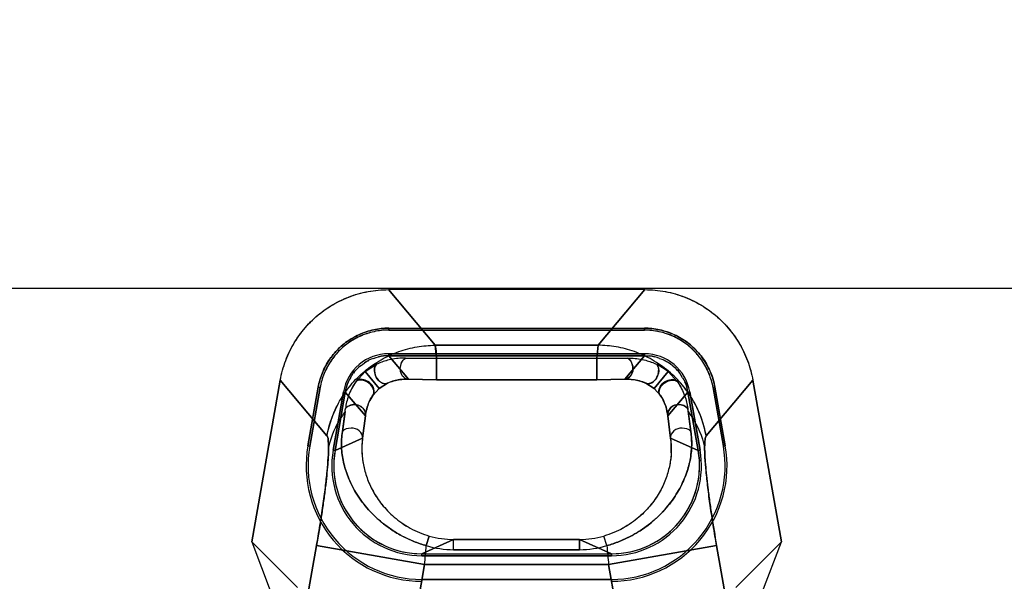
# Model space of a CAD drawing. Header units: millimetres. Extents: x 0 to 297, y 0 to 210.
# Tile 187 of 256: x 56.573 to 56.796, y 159.059 to 159.187. Entities that reach past the tile are written whole.
import ezdxf

# ---------------------------------------------------------------- set-up
doc = ezdxf.new("R2010")
doc.units = ezdxf.units.MM
doc.header["$LTSCALE"] = 16.335
doc.layers.get('0').update_dxf_attribs({"linetype": 'CONTINUOUS'})
for name, color, linetype in [('AXES_REF', 7, 'CONTINUOUS'), ('INTFCLR_1', 7, 'CONTINUOUS'), ('INTFCLR_144815', 7, 'CONTINUOUS'), ('INTFCLR_72935', 7, 'CONTINUOUS')]:
    doc.layers.add(name, color=color, linetype=linetype)

msp = doc.modelspace()

# ---------------------------------------------------------------- linework, layer by layer
at = {"color": 7, "linetype": 'Continuous'}
for radius in [4.8479140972, 4.8475, 4.8164570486]:
    msp.add_circle((57.445730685, 154.9564782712), radius, dxfattribs=at)
msp.add_arc((57.445730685, 154.9564782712), 4.8, 278.2771290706, 261.7228709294, dxfattribs=at)
at = {"layer": 'AXES_REF', "color": 9, "linetype": 'Continuous'}
msp.add_circle((57.445730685, 154.9564782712), 4.4222561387, dxfattribs=at)
at = {"layer": 'INTFCLR_1', "color": 9, "linetype": 'Continuous'}
for p, q in [((56.6564885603, 159.125387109), (56.6670861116, 159.1127574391)), ((56.7040956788, 159.1127574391), (56.7146932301, 159.125387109)), ((56.7040956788, 159.1127574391), (56.6670861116, 159.1127574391)), ((56.7037731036, 159.109757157), (56.7040956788, 159.1127574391)), ((56.6565633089, 159.1103868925), (56.6565632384, 159.1108242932)), ((56.65656327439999, 159.110387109), (56.6610607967, 159.1050271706)), ((56.6603606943, 159.1098175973), (56.667408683, 159.1097571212)), ((56.6674086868, 159.1049166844), (56.66740883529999, 159.109757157)), ((56.7037731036, 159.109757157), (56.6674086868, 159.109757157)), ((56.7037731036, 159.109757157), (56.7108210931, 159.1098176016)), ((56.7037731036, 159.109757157), (56.7037731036, 159.1049166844)), ((56.7101209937, 159.1050271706), (56.714618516, 159.110387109)), ((56.714618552, 159.1108242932), (56.7146184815, 159.1103868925)), ((56.65119446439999, 159.1067596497), (56.6537900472, 159.108427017)), ((56.7199873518, 159.1067596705), (56.7173879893, 159.1084288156)), ((56.64915534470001, 159.1045456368), (56.65119446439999, 159.1067596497)), ((56.65119446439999, 159.1067596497), (56.6543967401, 159.1029513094)), ((56.7199873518, 159.1067596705), (56.7167850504, 159.1029513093)), ((56.7220255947, 159.1045469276), (56.7199873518, 159.1067596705)), ((56.6425596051, 159.0921772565), (56.6319620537, 159.1048069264)), ((56.6529416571, 159.1013368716), (56.6543967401, 159.1029513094)), ((56.6543967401, 159.1029513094), (56.6562773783, 159.1041345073)), ((56.6610607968, 159.1050271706), (56.6674086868, 159.1049182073)), ((56.6674086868, 159.1049182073), (56.7037731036, 159.1049182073)), ((56.7037731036, 159.1049182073), (56.71012099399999, 159.1050271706)), ((56.7149016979, 159.1041357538), (56.7167850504, 159.1029513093)), ((56.7167850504, 159.1029513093), (56.71823944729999, 159.1013378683)), ((56.7392197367, 159.1048069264), (56.7286221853, 159.0921772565)), ((56.6462906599, 159.1022045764), (56.6467214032, 159.1021285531)), ((56.6512832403, 159.0966917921), (56.6467211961, 159.1021286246)), ((56.72446059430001, 159.1021286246), (56.71989855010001, 159.0966917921)), ((56.7244603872, 159.1021285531), (56.7248911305, 159.1022045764)), ((56.6460464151, 159.0931913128), (56.6467545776, 159.0983966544)), ((56.6506353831, 159.0916823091), (56.6512832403, 159.0966917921)), ((56.71989855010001, 159.0966917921), (56.7205464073, 159.0916823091)), ((56.7245148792, 159.0977001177), (56.72513537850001, 159.0931913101)), ((56.6382264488, 159.0899337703), (56.6386573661, 159.0898578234)), ((56.6443796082, 159.08884882), (56.6506353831, 159.0916823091)), ((56.7205464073, 159.0916823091), (56.7268021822, 159.08884882)), ((56.7325244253, 159.0898578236), (56.7329553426, 159.0899337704)), ((56.6443802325, 159.0888487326), (56.6439494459, 159.0889246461)), ((56.7272323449, 159.0889246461), (56.7268015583, 159.0888487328)), ((56.66509247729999, 159.0672418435), (56.6657806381, 159.069429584)), ((56.70608931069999, 159.0672418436), (56.7054011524, 159.069429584)), ((56.6401955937, 159.067272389), (56.6244182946, 158.9777948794)), ((56.6647221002, 159.0629477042), (56.6401955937, 159.067272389)), ((56.66407721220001, 159.065387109), (56.6712970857, 159.0686572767)), ((56.6712970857, 159.0663266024), (56.6712970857, 159.0686576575)), ((56.6998847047, 159.0686572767), (56.6712970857, 159.0686572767)), ((56.6998847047, 159.0663266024), (56.6998847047, 159.0686576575)), ((56.6998847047, 159.0686572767), (56.7071045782, 159.065387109)), ((56.7309861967, 159.067272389), (56.70645969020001, 159.0629477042)), ((56.7467634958, 158.9777948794), (56.7309861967, 159.067272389)), ((56.6640773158, 159.0649511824), (56.6640771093, 159.0653886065)), ((56.6712970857, 159.0663266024), (56.6998847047, 159.0663266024)), ((56.707104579, 159.0653886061), (56.707104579, 159.0649511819)), ((56.6497312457, 158.9779303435), (56.6647221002, 159.0629477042)), ((56.70645969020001, 159.0629477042), (56.6647221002, 159.0629477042)), ((56.70645969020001, 159.0629477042), (56.72145054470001, 158.9779303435)), ((56.66407713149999, 159.0595774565), (56.6640772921, 159.0591398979)), ((56.7071044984, 159.0591398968), (56.7071046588, 159.0595774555))]:
    msp.add_line(p, q, dxfattribs=at)
at = {"layer": 'INTFCLR_1', "color": 6, "linetype": 'Continuous'}
for p, q in [((56.7146932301, 159.125387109), (56.6564885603, 159.125387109)), ((56.6565632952, 159.1166288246), (56.6565632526, 159.1161908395)), ((56.65656327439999, 159.116637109), (56.714618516, 159.116637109)), ((56.7146185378, 159.1161908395), (56.71461849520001, 159.1166288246)), ((56.714618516, 159.1161996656), (56.65656327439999, 159.1161996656)), ((56.65656327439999, 159.1108245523), (56.714618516, 159.1108245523)), ((56.714618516, 159.110387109), (56.65656327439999, 159.110387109)), ((56.6254854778, 159.0680764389), (56.6319620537, 159.1048069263)), ((56.6405661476, 159.1032139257), (56.63822455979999, 159.0899341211)), ((56.6409969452, 159.1031379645), (56.6386553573, 159.0898581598)), ((56.64100564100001, 159.1031364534), (56.6405743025, 159.1032124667)), ((56.7306074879, 159.1032124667), (56.73017614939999, 159.1031364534)), ((56.73252643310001, 159.0898581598), (56.73018484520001, 159.1031379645)), ((56.73295723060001, 159.0899341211), (56.7306156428, 159.1032139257)), ((56.7392197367, 159.1048069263), (56.7456963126, 159.0680764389)), ((56.6439488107, 159.0889247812), (56.64629039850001, 159.1022045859)), ((56.6467211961, 159.1021286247), (56.6443796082, 159.08884882)), ((56.7268021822, 159.08884882), (56.72446059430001, 159.1021286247)), ((56.72489139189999, 159.1022045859), (56.72723297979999, 159.0889247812)), ((56.6443796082, 159.08884882), (56.644109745, 159.0865393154)), ((56.6254854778, 159.0680764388), (56.62990566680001, 159.0564547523)), ((56.6358360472, 159.0577258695), (56.6254854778, 159.0680764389)), ((56.7456963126, 159.0680764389), (56.7353457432, 159.0577258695)), ((56.7412761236, 159.0564547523), (56.7456963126, 159.0680764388)), ((56.66407721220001, 159.065387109), (56.7071045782, 159.065387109)), ((56.7071045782, 159.0649496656), (56.66407721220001, 159.0649496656)), ((56.66407721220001, 159.0595745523), (56.7071045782, 159.0595745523))]:
    msp.add_line(p, q, dxfattribs=at)
for centre, radius, start, end in [((56.6565617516, 159.1003950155), 0.0104292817, 89.9916341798, 170.0083660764), ((56.7146200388, 159.1003950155), 0.0104292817, 9.991633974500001, 90.0083661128), ((56.66406767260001, 159.0853793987), 0.026239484, 170.0045491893, 270.020828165), ((56.6640676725, 159.0853793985), 0.0258019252, 170.0046259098, 270.0211814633), ((56.7071141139, 159.085379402), 0.0262394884, 269.9791803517, 9.9954422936), ((56.707114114, 159.0853794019), 0.0258019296, 269.9788274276, 9.995365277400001), ((56.66406767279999, 159.0853793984), 0.0204282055, 170.0058428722, 270.0267535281), ((56.7071141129, 159.0853794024), 0.0204282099, 269.9732598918, 9.9941438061), ((56.7071231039, 159.085375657), 0.0199827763, 269.9972385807, 10.001575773), ((56.66409518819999, 159.0853808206), 0.0200193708, 180.0117587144, 194.9921375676), ((56.6640588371, 159.0853757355), 0.0199829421, 195.0050156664, 270.0018744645)]:
    msp.add_arc(centre, radius, start, end, dxfattribs=at)
at = {"layer": 'INTFCLR_1', "color": 9, "linetype": 'Continuous'}
for centre, radius, start, end in [((56.8948402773, 159.119572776), 0.1717240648, 187.0833764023, 187.317696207), ((56.6687088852, 159.0892600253), 0.0182351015, 172.3664659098, 183.062197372), ((56.67129672, 159.0887422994), 0.0200850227, 254.0596422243, 270.0010433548), ((56.6998850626, 159.0887423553), 0.0200850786, 269.9989789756, 285.9403354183), ((55.53902891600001, 159.1622037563), 1.1300605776, 354.9610750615, 355.1796028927), ((56.6713038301, 159.0878611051), 0.0215345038, 253.2355811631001, 269.9820556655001), ((56.6998777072, 159.0878628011), 0.0215361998, 270.0186165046, 286.7637561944), ((57.8317066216, 159.1621659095), 1.1296127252, 184.8203862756, 185.0390007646)]:
    msp.add_arc(centre, radius, start, end, dxfattribs=at)
at = {"layer": 'INTFCLR_1', "color": 6, "linetype": 'Continuous'}
for points, knots in [([(56.6319620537, 159.1048069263), (56.6320965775, 159.1055698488), (56.632436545, 159.1070841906), (56.6331553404, 159.1092970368), (56.6340762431, 159.111432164), (56.6351899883, 159.1134702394), (56.6364875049, 159.1153935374), (56.63795704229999, 159.1171864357), (56.6395864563, 159.1188342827), (56.6413617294, 159.1203230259), (56.6432677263, 159.1216401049), (56.6452884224, 159.1227744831), (56.6474073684, 159.123716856), (56.6496066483, 159.1244582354), (56.65186671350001, 159.1249929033), (56.6541672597, 159.1253154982), (56.6557150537, 159.125387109), (56.6564885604, 159.125387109)], [0, 0, 0, 0, 0.0668459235, 0.1336927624, 0.2004837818, 0.2671935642, 0.3338090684, 0.4003837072, 0.4669352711, 0.5334824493, 0.6000118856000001, 0.6665555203, 0.7331501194, 0.7998260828, 0.8665291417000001, 0.9332563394, 1, 1, 1, 1]), ([(56.7146932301, 159.125387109), (56.7154679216, 159.125387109), (56.7170182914, 159.1253152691), (56.7193223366, 159.1249916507), (56.7215849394, 159.1244554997), (56.7237854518, 159.1237125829), (56.725904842, 159.1227687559), (56.7279256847, 159.1216328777), (56.7298314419, 159.1203143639), (56.7316058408, 159.1188245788), (56.73323388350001, 159.1171762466), (56.7347019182, 159.1153832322), (56.7359979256, 159.1134601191), (56.7371099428, 159.1114229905), (56.73802894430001, 159.1092901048), (56.738746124, 159.1070805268), (56.7390854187, 159.105568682), (56.7392197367, 159.1048069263)], [0, 0, 0, 0, 0.0668458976, 0.1336927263, 0.2004837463, 0.2671935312, 0.3338090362, 0.400383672, 0.4669352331, 0.5334824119, 0.6000118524, 0.6665554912, 0.73315009, 0.7998260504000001, 0.8665291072, 0.9332563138, 1, 1, 1, 1]), ([(56.65656327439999, 159.1166371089), (56.6560007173, 159.1166371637), (56.65486078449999, 159.1165739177), (56.6531507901, 159.1162935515), (56.6514488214, 159.1158266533), (56.6497916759, 159.1151768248), (56.64822585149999, 159.1143620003), (56.6467806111, 159.1133994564), (56.64546649, 159.1122982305), (56.64427494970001, 159.1110521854), (56.64320493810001, 159.109664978), (56.6422742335, 159.1081504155), (56.6415095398, 159.1065467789), (56.6409281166, 159.104896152), (56.6406645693, 159.1037724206), (56.6405661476, 159.1032139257)], [0, 0, 0, 0, 0.07448509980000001, 0.1508136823, 0.2290298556, 0.307717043, 0.3860546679, 0.4622959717, 0.5371773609, 0.612604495, 0.6901286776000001, 0.7687085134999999, 0.8475354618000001, 0.9249132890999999, 1, 1, 1, 1]), ([(56.7306156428, 159.1032139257), (56.7305179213, 159.1037684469), (56.7302573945, 159.1048813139), (56.7296835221, 159.1065178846), (56.72892729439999, 159.1081135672), (56.7279995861, 159.1096325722), (56.72692476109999, 159.1110322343), (56.7257268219, 159.1122878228), (56.72441407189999, 159.1133893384), (56.7229813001, 159.1143462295), (56.7214301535, 159.1151580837), (56.71977804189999, 159.1158118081), (56.7180662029, 159.1162864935), (56.7163389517, 159.116572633), (56.7151859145, 159.1166371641), (56.714618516, 159.1166371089)], [0, 0, 0, 0, 0.0745524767, 0.1509807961, 0.2292183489, 0.3079139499, 0.3862044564, 0.4624332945, 0.5372331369, 0.6126412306, 0.6901179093, 0.7686076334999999, 0.8474540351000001, 0.9248738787, 1, 1, 1, 1]), ([(56.65656327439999, 159.1161996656), (56.6560171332, 159.1161997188), (56.6549090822, 159.1161380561), (56.6532454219, 159.1158647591), (56.6515872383, 159.1154095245), (56.6499724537, 159.1147766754), (56.6484477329, 159.1139831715), (56.6470440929, 159.1130493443), (56.6457690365, 159.1119806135), (56.6446121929, 159.1107713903), (56.64357016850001, 159.1094207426), (56.64266221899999, 159.1079442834), (56.641915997, 159.1063807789), (56.6413491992, 159.1047735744), (56.6410925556, 159.1036805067), (56.6409969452, 159.1031379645)], [0, 0, 0, 0, 0.0743165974, 0.150660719, 0.2290133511, 0.3078648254, 0.3862250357, 0.4624617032, 0.5368207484, 0.6121572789, 0.6897410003, 0.7685183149, 0.8475763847, 0.9250355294, 1, 1, 1, 1]), ([(56.73018484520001, 159.1031379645), (56.73009006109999, 159.1036758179), (56.7298369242, 159.1047563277), (56.7292788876, 159.1063472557), (56.7285426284, 159.1079011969), (56.7276389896, 159.1093815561), (56.7265927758, 159.1107453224), (56.725429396, 159.1119654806), (56.7241554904, 159.1130355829), (56.7227637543, 159.113964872), (56.7212526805, 159.1147565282), (56.7196409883, 159.1153942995), (56.7179716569, 159.115857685), (56.7162904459, 159.1161367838), (56.7151694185, 159.1161997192), (56.714618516, 159.1161996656)], [0, 0, 0, 0, 0.0743166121, 0.1506607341, 0.2290133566, 0.3078648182, 0.3862250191, 0.4624616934, 0.5368207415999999, 0.6121572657, 0.6897409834, 0.76851829, 0.8475763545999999, 0.9250355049, 1, 1, 1, 1])]:
    msp.add_open_spline(points, degree=3, knots=knots, dxfattribs=at)
at = {"layer": 'INTFCLR_1', "color": 9, "linetype": 'Continuous'}
for points, knots in [([(56.6425596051, 159.0921772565), (56.6430611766, 159.0949194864), (56.644557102, 159.0990263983), (56.6478531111, 159.1037868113), (56.651033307, 159.1069840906), (56.6547320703, 159.1095601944), (56.6587631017, 159.1114108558), (56.66291852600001, 159.1125001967), (56.66571983, 159.1127487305), (56.6670861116, 159.1127574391)], [0, 0, 0, 0, 0.2414202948, 0.3694300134, 0.4995741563, 0.6297182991, 0.7577280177, 0.8816758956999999, 1, 1, 1, 1]), ([(56.6670861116, 159.1127574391), (56.66730244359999, 159.1122418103), (56.667329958, 159.1112007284), (56.6673951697, 159.1102049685), (56.6674086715, 159.1097570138)], [0, 0, 0, 0, 0.5551027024, 1, 1, 1, 1]), ([(56.7286221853, 159.0921772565), (56.72837635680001, 159.093521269), (56.7276454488, 159.0962363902), (56.72625201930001, 159.0992667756), (56.724735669, 159.1017527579), (56.7229609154, 159.1041575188), (56.720148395, 159.1069838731), (56.7164497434, 159.1095602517), (56.7124186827, 159.111410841), (56.708263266, 159.1125002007), (56.7054619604, 159.1127487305), (56.7040956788, 159.1127574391)], [0, 0, 0, 0, 0.1182099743, 0.2420382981, 0.2870462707, 0.3700382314, 0.5000568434, 0.6300754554, 0.757961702, 0.8817900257, 1, 1, 1, 1]), ([(56.6603606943, 159.1098175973), (56.6595363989, 159.1098354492), (56.6581510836, 159.1097505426), (56.65593651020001, 159.1093011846), (56.6545815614, 159.1088046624), (56.6537900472, 159.108427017)], [0, 0, 0, 0, 0.3653598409, 0.6113751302, 1, 1, 1, 1]), ([(56.6610607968, 159.1050271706), (56.66089315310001, 159.1050218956), (56.6602425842, 159.1051206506), (56.65939517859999, 159.1060336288), (56.6590110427, 159.107823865), (56.6596035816, 159.1093790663), (56.6603606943, 159.1098175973)], [0, 0, 0, 0, 0.08422678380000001, 0.3212330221, 0.5606314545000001, 1, 1, 1, 1]), ([(56.71012099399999, 159.1050271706), (56.7102886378, 159.1050218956), (56.7109392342, 159.1051206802), (56.7117950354, 159.1060427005), (56.7121689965, 159.1078393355), (56.7115690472, 159.1093843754), (56.7108210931, 159.1098176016)], [0, 0, 0, 0, 0.0841888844, 0.3210883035, 0.566142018, 1, 1, 1, 1]), ([(56.7108210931, 159.1098176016), (56.7110957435, 159.1098235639), (56.711918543, 159.1098188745), (56.7132915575, 159.1096965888), (56.7152367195, 159.1093039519), (56.71659313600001, 159.1088078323), (56.7173879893, 159.1084288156)], [0, 0, 0, 0, 0.1217770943, 0.364573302, 0.6096459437, 1, 1, 1, 1]), ([(56.6562773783, 159.1041345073), (56.6557560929, 159.1038289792), (56.65434264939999, 159.1044008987), (56.6533449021, 159.1060276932), (56.6531715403, 159.1078480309), (56.6537900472, 159.108427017)], [0, 0, 0, 0, 0.3015710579, 0.5771498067, 1, 1, 1, 1]), ([(56.7173879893, 159.1084288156), (56.71788439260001, 159.1079643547), (56.7179184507, 159.1064337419), (56.7171622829, 159.1047083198), (56.7155542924, 159.1037535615), (56.7149016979, 159.1041357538)], [0, 0, 0, 0, 0.3402751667, 0.6214505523, 1, 1, 1, 1]), ([(56.6562773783, 159.1041345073), (56.6563785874, 159.1041808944), (56.6569598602, 159.1044349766), (56.6585201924, 159.1049381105), (56.6600626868, 159.1050753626), (56.6610607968, 159.1050271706)], [0, 0, 0, 0, 0.0681556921, 0.388267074, 1, 1, 1, 1]), ([(56.71012099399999, 159.1050271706), (56.7103207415, 159.1050368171), (56.7111178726, 159.1050532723), (56.7127514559, 159.1049070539), (56.7141411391, 159.1044840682), (56.7149016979, 159.1041357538)], [0, 0, 0, 0, 0.1224299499, 0.4878716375, 1, 1, 1, 1]), ([(56.71823944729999, 159.1013378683), (56.71813729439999, 159.1014585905), (56.7178192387, 159.1020543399), (56.718207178, 159.1033697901), (56.7195446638, 159.1046725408), (56.7213473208, 159.1050736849), (56.7220255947, 159.1045469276)], [0, 0, 0, 0, 0.07667451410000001, 0.3152322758, 0.5836180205, 1, 1, 1, 1]), ([(56.7220255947, 159.1045469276), (56.72240993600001, 159.1040134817), (56.7230480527, 159.1029593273), (56.7239351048, 159.1009195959), (56.724301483, 159.0993830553), (56.7244268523, 159.0983968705)], [0, 0, 0, 0, 0.2961052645, 0.552284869, 1, 1, 1, 1]), ([(56.71823944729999, 159.1013378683), (56.7185736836, 159.1008518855), (56.719378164, 159.0993929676), (56.7197915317, 159.0977531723), (56.71989855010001, 159.0966917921)], [0, 0, 0, 0, 0.3560482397, 1, 1, 1, 1]), ([(56.6512832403, 159.0966917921), (56.6513207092, 159.0968816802), (56.65135232, 159.0975967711), (56.6506883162, 159.0987214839), (56.64894228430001, 159.0995520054), (56.6473061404, 159.099088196), (56.6467545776, 159.0983966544)], [0, 0, 0, 0, 0.0934909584, 0.3393508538, 0.5727263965, 1, 1, 1, 1]), ([(56.71989855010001, 159.0966917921), (56.7197664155, 159.0973614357), (56.7203952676, 159.0988369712), (56.7224805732, 159.0995519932), (56.7239666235, 159.0989738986), (56.7244268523, 159.0983968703)], [0, 0, 0, 0, 0.331276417, 0.6417716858, 1, 1, 1, 1]), ([(56.7245149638, 159.0976999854), (56.7248006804, 159.0973191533), (56.7265148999, 159.0948768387), (56.7277294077, 159.0920489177), (56.7282710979, 159.0895987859)], [0, 0, 0, 0, 0.1594749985, 1, 1, 1, 1]), ([(56.6401955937, 159.067272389), (56.6403217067, 159.067987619), (56.64058661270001, 159.0695230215), (56.6410823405, 159.0725412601), (56.6416401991, 159.0762243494), (56.6421835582, 159.0803171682), (56.64258893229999, 159.0839664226), (56.64283564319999, 159.0870327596), (56.64294358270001, 159.0894527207), (56.6428645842, 159.0910596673), (56.6427455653, 159.091955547), (56.6425596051, 159.0921772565)], [0, 0, 0, 0, 0.0866994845, 0.1859976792, 0.3651386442, 0.531336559, 0.6789616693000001, 0.8030517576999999, 0.8995236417, 0.9654554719, 1, 1, 1, 1]), ([(56.66509247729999, 159.0672418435), (56.66414087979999, 159.0675078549), (56.6627388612, 159.0679828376), (56.6609420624, 159.0687557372), (56.659244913, 159.0695971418), (56.6565458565, 159.0711973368), (56.6538452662, 159.073380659), (56.65161001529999, 159.0757769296), (56.65022239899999, 159.0775504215), (56.64905957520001, 159.079325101), (56.6481059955, 159.0810832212), (56.6473324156, 159.0828175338), (56.6467319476, 159.0845287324), (56.64628733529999, 159.0862180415), (56.64599025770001, 159.0879009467), (56.64578365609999, 159.090223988), (56.645869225, 159.0920027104), (56.6460464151, 159.0931913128)], [0, 0, 0, 0, 0.0847084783, 0.1265863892, 0.1676326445, 0.2470261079, 0.395226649, 0.463219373, 0.5276890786, 0.5880282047, 0.6449048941, 0.69897543, 0.7506618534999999, 0.8002022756, 0.8485777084, 0.8969744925, 1, 1, 1, 1]), ([(56.6506353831, 159.0916823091), (56.6507597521, 159.0922701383), (56.6499395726, 159.0935963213), (56.6480107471, 159.0941058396), (56.6465149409, 159.0937187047), (56.6460464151, 159.0931913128)], [0, 0, 0, 0, 0.3077783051, 0.6386370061, 1, 1, 1, 1]), ([(56.72513537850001, 159.0931913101), (56.7253100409, 159.092001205), (56.7253989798, 159.0902181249), (56.7251894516, 159.0878864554), (56.7248893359, 159.0861965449), (56.7244438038, 159.0845086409), (56.72384344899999, 159.082806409), (56.7230744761, 159.0810767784), (56.7221173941, 159.0793164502), (56.7209536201, 159.0775403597), (56.7195658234, 159.0757683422), (56.7179349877, 159.0740224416), (56.7160472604, 159.0723380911), (56.7142761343, 159.0710357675), (56.712732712, 159.0700672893), (56.7110792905, 159.0691424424), (56.708880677, 159.068130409), (56.7070367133, 159.0675049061), (56.70608931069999, 159.0672418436)], [0, 0, 0, 0, 0.1031028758, 0.1518038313, 0.2005028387, 0.2500297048, 0.3012786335, 0.3550524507, 0.4121094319, 0.4728390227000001, 0.5368497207, 0.6048025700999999, 0.6773508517, 0.7533990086, 0.7929180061, 0.8334781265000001, 0.915720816, 1, 1, 1, 1]), ([(56.72513537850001, 159.0931913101), (56.7246668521, 159.0937187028), (56.723171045, 159.0941058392), (56.7212422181, 159.0935963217), (56.7204220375, 159.0922701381), (56.7205464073, 159.0916823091)], [0, 0, 0, 0, 0.3613633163, 0.6922218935, 1, 1, 1, 1]), ([(56.7286221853, 159.0921772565), (56.7284300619, 159.0919481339), (56.7283151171, 159.0910141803), (56.72827107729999, 159.0901731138), (56.7282710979, 159.0895987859)], [0, 0, 0, 0, 0.3423780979, 1, 1, 1, 1]), ([(56.7205464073, 159.0916823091), (56.7206854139, 159.090650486), (56.7207573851, 159.0891039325), (56.7205976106, 159.0870741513), (56.7203648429, 159.0855945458), (56.7200162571, 159.0841183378), (56.7195453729, 159.0826341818), (56.7189397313, 159.0811334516), (56.7181826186, 159.0796146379), (56.7172601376, 159.0780906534), (56.7161578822, 159.0765785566), (56.7148607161, 159.0750973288), (56.7133573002, 159.0736756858), (56.7116404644, 159.072347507), (56.7097271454, 159.0711619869), (56.7076360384, 159.0701603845), (56.7061591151, 159.0696460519), (56.7054011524, 159.069429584)], [0, 0, 0, 0, 0.1067864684, 0.1577617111, 0.2086986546, 0.2602454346, 0.3131928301, 0.3682485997, 0.4260667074, 0.4870679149, 0.5507495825, 0.6177461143, 0.6887331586, 0.7626405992, 0.8400019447, 0.9191502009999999, 1, 1, 1, 1]), ([(56.7282710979, 159.0895987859), (56.72827111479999, 159.0890119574), (56.72831291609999, 159.0877067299), (56.7284574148, 159.0855688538), (56.72869000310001, 159.0830832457), (56.7290066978, 159.0802970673), (56.729402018, 159.0772631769), (56.7300353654, 159.072888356), (56.73058659, 159.0695388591), (56.7309861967, 159.067272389)], [0, 0, 0, 0, 0.07820851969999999, 0.1739616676, 0.2855437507, 0.4108882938, 0.5476576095, 0.6932812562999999, 1, 1, 1, 1]), ([(56.650499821, 159.0882859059), (56.65054717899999, 159.0873935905), (56.65072174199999, 159.0860026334), (56.6511605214, 159.0841359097), (56.6516329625, 159.0826433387), (56.652239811, 159.0811370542), (56.6529961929, 159.0796208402), (56.6539161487, 159.0780988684), (56.6550181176, 159.076585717), (56.65631463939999, 159.0751043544), (56.6578157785, 159.0736829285), (56.65952575, 159.0723587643), (56.66210981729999, 159.0707532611), (56.664273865, 159.0698600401), (56.665780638, 159.0694295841)], [0, 0, 0, 0, 0.103741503, 0.1620679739, 0.2224829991, 0.2853114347, 0.3504143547, 0.4189890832, 0.4915435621, 0.5674558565, 0.6472202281, 0.7311954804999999, 0.8180687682, 1, 1, 1, 1])]:
    msp.add_open_spline(points, degree=3, knots=knots, dxfattribs=at)
at = {"layer": 'INTFCLR_1', "color": 6, "linetype": 'Continuous'}
for points in [[(56.6531446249, 159.1097845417), (56.6524178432, 159.1095201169), (56.651663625, 159.1092405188), (56.6510711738, 159.1087433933)], [(56.65656327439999, 159.110387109), (56.655789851, 159.1103870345), (56.6549854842, 159.1103823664), (56.6542586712, 159.1101179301)], [(56.7180371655, 159.1097845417), (56.71731017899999, 159.1100490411), (56.7165524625, 159.1103194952), (56.71577885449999, 159.1103195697)], [(56.6501389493, 159.1080494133), (56.6495464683, 159.1075522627), (56.6489333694, 159.1070314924), (56.648546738, 159.1063616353)], [(56.72104284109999, 159.1080494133), (56.7204503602, 159.1085465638), (56.7198310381, 159.1090599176), (56.71910421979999, 159.1093243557)], [(56.6479082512, 159.1053907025), (56.6475215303, 159.1047206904), (56.6471236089, 159.1040214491), (56.6469891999, 159.1032596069)], [(56.7232735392, 159.1053907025), (56.7228869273, 159.1060605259), (56.7224806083, 159.1067547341), (56.7218881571, 159.1072518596)], [(56.72446059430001, 159.1021286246), (56.7243262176, 159.1028902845), (56.7241819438, 159.10368162), (56.7237953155, 159.1043514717)]]:
    msp.add_open_spline(points, degree=3, dxfattribs=at)
at = {"layer": 'INTFCLR_1', "color": 7, "linetype": 'Continuous'}
for points, knots in [([(56.6530499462, 159.1014980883), (56.65345681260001, 159.1019567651), (56.6531881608, 159.103470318), (56.6517687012, 159.1047836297), (56.6499917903, 159.1052765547), (56.6493103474, 159.104765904)], [0, 0, 0, 0, 0.3034730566, 0.5785197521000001, 1, 1, 1, 1]), ([(56.6493103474, 159.104765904), (56.649213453, 159.1046372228), (56.6487865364, 159.1040221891), (56.6481016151, 159.1028939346), (56.6472475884, 159.1009165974), (56.6468790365, 159.0993827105), (56.6467545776, 159.0983966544)], [0, 0, 0, 0, 0.0697322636, 0.3240258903, 0.5697502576, 1, 1, 1, 1]), ([(56.6529416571, 159.1013368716), (56.65304381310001, 159.1014576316), (56.65336185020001, 159.1020534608), (56.6529739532, 159.1033689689), (56.65163627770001, 159.1046716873), (56.6498335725, 159.105072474), (56.64915534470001, 159.1045456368)], [0, 0, 0, 0, 0.0766869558, 0.3152553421, 0.5836258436, 1, 1, 1, 1]), ([(56.6512832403, 159.0966917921), (56.6513591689, 159.0974448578), (56.6517107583, 159.0991424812), (56.65248743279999, 159.1007150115), (56.6530499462, 159.1014980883)], [0, 0, 0, 0, 0.4397783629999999, 1, 1, 1, 1])]:
    msp.add_open_spline(points, degree=3, knots=knots, dxfattribs=at)
at = {"layer": 'INTFCLR_144815', "color": 6, "linetype": 'Continuous'}
msp.add_line((56.2457512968, 159.1257148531), (57.1254304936, 159.1257148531), dxfattribs=at)
at = {"layer": 'INTFCLR_72935', "color": 9, "linetype": 'Continuous'}
for p, q in [((56.6670861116, 159.1127574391), (56.6564885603, 159.125387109)), ((56.7146932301, 159.125387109), (56.7040956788, 159.1127574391)), ((56.6670861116, 159.1127574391), (56.7040956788, 159.1127574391)), ((56.6674086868, 159.109757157), (56.6670861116, 159.1127574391)), ((56.7040956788, 159.1127574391), (56.703773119, 159.1097570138)), ((56.65656327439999, 159.1103868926), (56.65656327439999, 159.1108242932)), ((56.6610607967, 159.1050271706), (56.65656327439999, 159.110387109)), ((56.6674086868, 159.109757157), (56.6603606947, 159.1098176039)), ((56.6674086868, 159.109757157), (56.6674086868, 159.1049166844)), ((56.7037731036, 159.109757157), (56.6674086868, 159.109757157)), ((56.7108210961, 159.1098175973), (56.7037731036, 159.109757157)), ((56.7037731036, 159.1049166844), (56.7037736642, 159.109757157)), ((56.714618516, 159.110387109), (56.7101209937, 159.1050271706)), ((56.714618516, 159.1108242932), (56.714618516, 159.1103868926)), ((56.6511944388, 159.1067596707), (56.6537938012, 159.1084288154)), ((56.719987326, 159.1067596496), (56.7173917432, 159.108427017)), ((56.64915619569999, 159.1045469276), (56.6511944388, 159.1067596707)), ((56.6543967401, 159.1029513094), (56.6511944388, 159.1067596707)), ((56.7167850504, 159.1029513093), (56.719987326, 159.1067596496)), ((56.7220264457, 159.1045456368), (56.719987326, 159.1067596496)), ((56.6319620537, 159.1048069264), (56.6425596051, 159.0921772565)), ((56.6543967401, 159.1029513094), (56.6529423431, 159.1013378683)), ((56.6562800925, 159.1041357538), (56.6543967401, 159.1029513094)), ((56.6674086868, 159.1049182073), (56.6610607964, 159.1050271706)), ((56.7037731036, 159.1049182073), (56.6674086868, 159.1049182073)), ((56.71012099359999, 159.1050271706), (56.7037731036, 159.1049182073)), ((56.7167850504, 159.1029513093), (56.7149044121, 159.1041345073)), ((56.7182401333, 159.1013368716), (56.7167850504, 159.1029513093)), ((56.7286221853, 159.0921772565), (56.7392197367, 159.1048069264)), ((56.6462906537, 159.1022045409), (56.6467214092, 159.1021285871)), ((56.6467211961, 159.1021286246), (56.6512832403, 159.0966917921)), ((56.71989855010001, 159.0966917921), (56.72446059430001, 159.1021286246)), ((56.7248911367, 159.1022045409), (56.7244603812, 159.1021285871)), ((56.6466669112, 159.0977001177), (56.6460464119, 159.0931913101)), ((56.6512832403, 159.0966917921), (56.6506353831, 159.0916823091)), ((56.7205464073, 159.0916823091), (56.71989855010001, 159.0966917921)), ((56.7251353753, 159.0931913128), (56.72442721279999, 159.0983966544)), ((56.6386573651, 159.0898578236), (56.63822644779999, 159.0899337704)), ((56.6506353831, 159.0916823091), (56.6443796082, 159.08884882)), ((56.7268021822, 159.08884882), (56.7205464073, 159.0916823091)), ((56.7329553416, 159.0899337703), (56.7325244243, 159.0898578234)), ((56.6439494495, 159.0889246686), (56.6443802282, 159.0888487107)), ((56.7268015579, 159.0888487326), (56.7272323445, 159.0889246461)), ((56.6657806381, 159.069429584), (56.6650924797, 159.0672418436)), ((56.7060893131, 159.0672418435), (56.7054011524, 159.069429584)), ((56.6244182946, 158.9777948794), (56.6401955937, 159.067272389)), ((56.6401955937, 159.067272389), (56.6647221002, 159.0629477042)), ((56.6712970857, 159.0686572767), (56.66407721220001, 159.065387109)), ((56.6712970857, 159.0663266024), (56.6712970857, 159.0686576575)), ((56.6712970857, 159.0686572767), (56.6998847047, 159.0686572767)), ((56.6998847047, 159.0686576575), (56.6998847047, 159.0663266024)), ((56.7071045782, 159.065387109), (56.6998847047, 159.0686572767)), ((56.70645969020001, 159.0629477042), (56.7309861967, 159.067272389)), ((56.7309861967, 159.067272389), (56.7467634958, 158.9777948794)), ((56.66407721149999, 159.0649511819), (56.66407721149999, 159.0653886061)), ((56.6998847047, 159.0663266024), (56.6712970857, 159.0663266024)), ((56.7071045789, 159.0649511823), (56.707104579, 159.0653886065)), ((56.6647221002, 159.0629477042), (56.6497312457, 158.9779303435)), ((56.6647221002, 159.0629477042), (56.70645969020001, 159.0629477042)), ((56.72145054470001, 158.9779303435), (56.70645969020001, 159.0629477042)), ((56.66407729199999, 159.0591398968), (56.6640771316, 159.0595774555)), ((56.7071046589, 159.0595774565), (56.7071044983, 159.0591398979))]:
    msp.add_line(p, q, dxfattribs=at)
at = {"layer": 'INTFCLR_72935', "color": 6, "linetype": 'Continuous'}
for p, q in [((56.7146932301, 159.125387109), (56.6564885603, 159.125387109)), ((56.6565632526, 159.1161908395), (56.6565632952, 159.1166288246)), ((56.65656327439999, 159.1166371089), (56.714618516, 159.1166371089)), ((56.71461849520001, 159.1166288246), (56.7146185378, 159.1161908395)), ((56.6565632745, 159.1161996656), (56.714618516, 159.1161996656)), ((56.65656327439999, 159.110387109), (56.714618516, 159.110387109)), ((56.714618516, 159.1108245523), (56.6565632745, 159.1108245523)), ((56.6319620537, 159.1048069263), (56.625485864, 159.0680786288)), ((56.6382245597, 159.0899341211), (56.6405661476, 159.1032139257)), ((56.6386553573, 159.0898581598), (56.6409969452, 159.1031379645)), ((56.6405743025, 159.1032124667), (56.64100564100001, 159.1031364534)), ((56.73017614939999, 159.1031364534), (56.7306074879, 159.1032124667)), ((56.73018484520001, 159.1031379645), (56.73252643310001, 159.0898581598)), ((56.7306156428, 159.1032139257), (56.73295723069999, 159.0899341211)), ((56.7456959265, 159.0680786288), (56.7392197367, 159.1048069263)), ((56.64629039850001, 159.1022045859), (56.6439488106, 159.0889247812)), ((56.6443796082, 159.08884882), (56.6467211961, 159.1021286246)), ((56.72446059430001, 159.1021286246), (56.7268021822, 159.08884882)), ((56.72723297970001, 159.0889247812), (56.72489139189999, 159.1022045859)), ((56.7268021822, 159.08884882), (56.7270720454, 159.0865393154)), ((56.6254858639, 159.0680786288), (56.6299069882, 159.0564544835)), ((56.625485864, 159.0680786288), (56.6358386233, 159.0577258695)), ((56.7353431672, 159.0577258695), (56.7456959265, 159.0680786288)), ((56.7412748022, 159.0564544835), (56.7456959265, 159.0680786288)), ((56.66407721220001, 159.065387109), (56.7071045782, 159.065387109)), ((56.6640772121, 159.0649496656), (56.7071045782, 159.0649496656)), ((56.7071045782, 159.0595745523), (56.6640772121, 159.0595745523))]:
    msp.add_line(p, q, dxfattribs=at)
for centre, radius, start, end in [((56.6565617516, 159.1003950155), 0.0104292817, 89.9916338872, 170.0083660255), ((56.7146200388, 159.1003950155), 0.0104292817, 9.991633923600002, 90.00836582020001), ((56.6640676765, 159.085379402), 0.0262394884, 170.0045577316, 270.0208194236), ((56.6640676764, 159.0853794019), 0.0258019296, 170.0046347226, 270.0211725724), ((56.7071141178, 159.0853793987), 0.026239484, 269.9791720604, 9.995450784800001), ((56.7071141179, 159.0853793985), 0.0258019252, 269.9788185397, 9.9953740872), ((56.6640676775, 159.0853794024), 0.0204282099, 170.0058561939, 270.0267401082), ((56.6640586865, 159.085375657), 0.0199827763, 169.9984242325, 270.0027676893), ((56.7071141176, 159.0853793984), 0.0204282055, 269.9732464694, 9.9941571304), ((56.7070866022, 159.0853808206), 0.0200193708, 345.0078624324, 359.9882412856), ((56.7071229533, 159.0853757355), 0.0199829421, 269.9981249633, 344.9949843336)]:
    msp.add_arc(centre, radius, start, end, dxfattribs=at)
at = {"layer": 'INTFCLR_72935', "color": 9, "linetype": 'Continuous'}
for centre, radius, start, end in [((56.4763413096, 159.119572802), 0.1717242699, 352.6823038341, 352.9166234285), ((56.7024729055, 159.0892600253), 0.0182351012, 356.9378025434, 7.6335341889), ((56.6712967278, 159.0887423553), 0.0200850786, 254.0596645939, 270.0010210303), ((56.6998850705, 159.0887422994), 0.0200850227, 269.9989566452, 285.9403577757), ((55.53947517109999, 159.1621659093), 1.1296127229, 354.9609992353, 355.1796137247), ((56.6713040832, 159.0878628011), 0.0215361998, 253.2362438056, 269.9813834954), ((56.6998779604, 159.0878611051), 0.0215345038, 270.0179443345, 286.7644188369), ((57.83215287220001, 159.1622037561), 1.1300605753, 184.8203971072, 185.0389249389)]:
    msp.add_arc(centre, radius, start, end, dxfattribs=at)
at = {"layer": 'INTFCLR_72935', "color": 6, "linetype": 'Continuous'}
for points, knots in [([(56.6319620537, 159.1048069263), (56.6320967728, 159.1055709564), (56.6324394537, 159.1070960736), (56.6331653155, 159.1093257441), (56.6340984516, 159.1114794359), (56.6352245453, 159.113527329), (56.63653286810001, 159.1154546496), (56.63801222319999, 159.1172477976), (56.6396502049, 159.1188930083), (56.6414314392, 159.1203759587), (56.6433397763, 159.1216847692), (56.6453592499, 159.1228096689), (56.6474725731, 159.1237417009), (56.6496590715, 159.1244728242), (56.65190278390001, 159.1249990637), (56.6541847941, 159.125316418), (56.6557213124, 159.125387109), (56.6564885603, 159.125387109)], [0, 0, 0, 0, 0.0669429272, 0.134649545, 0.2020436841, 0.2691704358, 0.3360150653, 0.4027512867, 0.4694641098, 0.536045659, 0.6024530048, 0.6688476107, 0.7352235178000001, 0.8014660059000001, 0.8674993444, 0.933796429, 1, 1, 1, 1]), ([(56.7146932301, 159.125387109), (56.7154690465, 159.125387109), (56.7170304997, 159.125314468), (56.719352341, 159.1249868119), (56.7216353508, 159.1244418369), (56.72384767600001, 159.123688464), (56.7259729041, 159.1227346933), (56.7279956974, 159.1215891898), (56.7299003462, 159.1202617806), (56.7316700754, 159.1187651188), (56.7332903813, 159.1171130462), (56.7347488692, 159.1153195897), (56.7360337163, 159.1134002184), (56.7371334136, 159.111373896), (56.7380412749, 159.1092556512), (56.7387500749, 159.1070634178), (56.7390865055, 159.105562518), (56.7392197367, 159.1048069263)], [0, 0, 0, 0, 0.0669429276, 0.1346495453, 0.2020436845, 0.2691704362, 0.3360150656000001, 0.402751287, 0.4694641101, 0.5360456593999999, 0.6024530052, 0.6688476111, 0.7352235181, 0.8014660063, 0.8674993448, 0.9337964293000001, 1, 1, 1, 1]), ([(56.6405661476, 159.1032139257), (56.6406638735, 159.1037684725), (56.6409325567, 159.1048800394), (56.64149137, 159.106516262), (56.6422382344, 159.1081015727), (56.6431538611, 159.1096033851), (56.6442234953, 159.1109932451), (56.6454309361, 159.1122546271), (56.6467638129, 159.113377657), (56.6482163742, 159.1143563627), (56.64977703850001, 159.1151783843), (56.651425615, 159.1158284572), (56.6531291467, 159.1162953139), (56.65484908, 159.1165649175), (56.6559974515, 159.116637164), (56.65656327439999, 159.1166371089)], [0, 0, 0, 0, 0.0745499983, 0.1510769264, 0.2285625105, 0.3060654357, 0.3835108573, 0.4602971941, 0.5368032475, 0.6138228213, 0.6917426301, 0.7698681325, 0.8479928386, 0.9250884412, 1, 1, 1, 1]), ([(56.714618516, 159.1166371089), (56.7151816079, 159.1166371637), (56.7163229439, 159.116565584), (56.7180313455, 159.1162993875), (56.7197222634, 159.1158391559), (56.7213602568, 159.1151982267), (56.7229147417, 159.1143861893), (56.7243666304, 159.1134161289), (56.7257040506, 159.1122985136), (56.7269201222, 159.1110379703), (56.7280006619, 159.1096437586), (56.72892713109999, 159.1081331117), (56.7296827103, 159.1065365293), (56.73024688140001, 159.1048895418), (56.7305174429, 159.103771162), (56.7306156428, 159.1032139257)], [0, 0, 0, 0, 0.0745499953, 0.1510769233, 0.2285625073, 0.3060654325, 0.3835108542, 0.460297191, 0.5368032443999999, 0.6138228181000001, 0.6917426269, 0.7698681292, 0.8479928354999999, 0.9250884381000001, 1, 1, 1, 1]), ([(56.6565632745, 159.1161996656), (56.6560171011, 159.1161997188), (56.6549084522, 159.1161292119), (56.6532471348, 159.1158714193), (56.6516005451, 159.1154236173), (56.650005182, 159.1147997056), (56.6484915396, 159.1140091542), (56.6470782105, 159.1130649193), (56.6457764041, 159.1119770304), (56.6445929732, 159.1107501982), (56.6435413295, 159.1093930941), (56.6426395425, 159.1079222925), (56.6419040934, 159.1063677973), (56.6413562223, 159.1047656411), (56.64109227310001, 159.103678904), (56.6409969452, 159.1031379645)], [0, 0, 0, 0, 0.0743145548, 0.1508278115, 0.2284084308, 0.3059923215, 0.3834718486, 0.4602992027, 0.5368234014, 0.6138679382, 0.6917878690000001, 0.7699620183, 0.8481650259, 0.9252634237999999, 1, 1, 1, 1]), ([(56.73018484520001, 159.1031379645), (56.7300900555, 159.1036758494), (56.729828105, 159.1047554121), (56.7292857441, 159.1063467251), (56.7285588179, 159.1078905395), (56.7276673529, 159.1093533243), (56.7266259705, 159.1107066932), (56.7254506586, 159.111934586), (56.724153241, 159.1130277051), (56.72273954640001, 159.1139801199), (56.7212204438, 159.1147801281), (56.7196153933, 159.1154128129), (56.7179568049, 159.1158671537), (56.71628385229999, 159.1161284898), (56.7151677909, 159.1161997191), (56.714618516, 159.1161996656)], [0, 0, 0, 0, 0.074314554, 0.1508278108, 0.2284084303, 0.3059923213, 0.3834718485, 0.4602992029, 0.5368234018, 0.6138679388, 0.6917878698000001, 0.7699620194, 0.8481650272, 0.9252634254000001, 1, 1, 1, 1])]:
    msp.add_open_spline(points, degree=3, knots=knots, dxfattribs=at)
at = {"layer": 'INTFCLR_72935', "color": 9, "linetype": 'Continuous'}
for points, knots in [([(56.6425596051, 159.0921772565), (56.6428054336, 159.093521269), (56.6435363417, 159.0962363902), (56.6449297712, 159.0992667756), (56.6464461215, 159.1017527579), (56.648220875, 159.1041575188), (56.6510333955, 159.1069838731), (56.654732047, 159.1095602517), (56.6587631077, 159.111410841), (56.6629185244, 159.1125002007), (56.66571983, 159.1127487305), (56.6670861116, 159.1127574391)], [0, 0, 0, 0, 0.1182099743, 0.2420382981, 0.2870462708, 0.3700382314, 0.5000568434, 0.6300754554, 0.757961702, 0.8817900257, 1, 1, 1, 1]), ([(56.7286221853, 159.0921772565), (56.7281206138, 159.0949194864), (56.7266246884, 159.0990263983), (56.7233286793, 159.1037868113), (56.7201484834, 159.1069840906), (56.7164497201, 159.1095601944), (56.7124186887, 159.1114108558), (56.7082632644, 159.1125001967), (56.7054619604, 159.1127487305), (56.7040956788, 159.1127574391)], [0, 0, 0, 0, 0.2414202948, 0.3694300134, 0.4995741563, 0.6297182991, 0.7577280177, 0.8816758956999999, 1, 1, 1, 1]), ([(56.6603606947, 159.1098176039), (56.6600860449, 159.1098235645), (56.6592632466, 159.1098188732), (56.6578902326, 159.1096965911), (56.6559450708, 159.1093039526), (56.6545886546, 159.1088078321), (56.6537938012, 159.1084288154)], [0, 0, 0, 0, 0.1217768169, 0.3645729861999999, 0.6096457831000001, 1, 1, 1, 1]), ([(56.6610607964, 159.1050271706), (56.6608931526, 159.1050218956), (56.6602425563, 159.1051206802), (56.6593867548, 159.1060427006), (56.6590127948, 159.1078393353), (56.6596127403, 159.1093843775), (56.6603606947, 159.1098176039)], [0, 0, 0, 0, 0.0841888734, 0.3210882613, 0.5661419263, 1, 1, 1, 1]), ([(56.7108210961, 159.1098175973), (56.7109822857, 159.1097242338), (56.7115529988, 159.1092548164), (56.71203503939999, 159.1080388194), (56.7120039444, 159.106247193), (56.7108738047, 159.1050034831), (56.71012099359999, 159.1050271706)], [0, 0, 0, 0, 0.09414576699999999, 0.3671539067, 0.6193337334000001, 1, 1, 1, 1]), ([(56.7108210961, 159.1098175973), (56.7116453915, 159.1098354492), (56.71303070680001, 159.1097505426), (56.7152452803, 159.1093011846), (56.71660022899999, 159.1088046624), (56.7173917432, 159.108427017)], [0, 0, 0, 0, 0.3653598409, 0.6113751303, 1, 1, 1, 1]), ([(56.6537938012, 159.1084288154), (56.6532973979, 159.1079643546), (56.6532633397, 159.1064337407), (56.65401950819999, 159.1047083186), (56.6556274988, 159.103753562), (56.6562800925, 159.1041357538)], [0, 0, 0, 0, 0.3402751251, 0.6214510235, 1, 1, 1, 1]), ([(56.7149044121, 159.1041345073), (56.7154256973, 159.1038289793), (56.71683913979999, 159.104400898), (56.7178368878, 159.1060276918), (56.7180102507, 159.1078480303), (56.7173917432, 159.108427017)], [0, 0, 0, 0, 0.3015709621, 0.5771493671, 1, 1, 1, 1]), ([(56.64915619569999, 159.1045469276), (56.6487718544, 159.1040134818), (56.64813373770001, 159.1029593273), (56.6472466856, 159.1009195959), (56.6468803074, 159.0993830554), (56.6467549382, 159.0983968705)], [0, 0, 0, 0, 0.2961052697, 0.5522848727, 1, 1, 1, 1]), ([(56.6529423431, 159.1013378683), (56.65304449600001, 159.1014585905), (56.6533625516, 159.1020543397), (56.6529746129, 159.1033697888), (56.651637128, 159.1046725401), (56.6498344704, 159.1050736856), (56.64915619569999, 159.1045469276)], [0, 0, 0, 0, 0.076674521, 0.3152321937, 0.5836175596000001, 1, 1, 1, 1]), ([(56.6610607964, 159.1050271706), (56.6608610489, 159.1050368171), (56.6600639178, 159.1050532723), (56.6584303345, 159.1049070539), (56.6570406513, 159.1044840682), (56.6562800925, 159.1041357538)], [0, 0, 0, 0, 0.1224299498, 0.4878716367, 1, 1, 1, 1]), ([(56.7149044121, 159.1041345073), (56.714803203, 159.1041808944), (56.7142219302, 159.1044349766), (56.712661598, 159.1049381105), (56.7111191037, 159.1050753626), (56.71012099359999, 159.1050271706)], [0, 0, 0, 0, 0.068155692, 0.3882670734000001, 1, 1, 1, 1]), ([(56.6529423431, 159.1013378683), (56.6526081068, 159.1008518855), (56.6518036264, 159.0993929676), (56.6513902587, 159.0977531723), (56.6512832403, 159.0966917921)], [0, 0, 0, 0, 0.3560482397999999, 1, 1, 1, 1]), ([(56.6467549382, 159.0983968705), (56.6468824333, 159.0985567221), (56.6474403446, 159.0990803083), (56.6487294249, 159.0994236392), (56.6505879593, 159.0989775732), (56.65144166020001, 159.0974946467), (56.6512832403, 159.0966917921)], [0, 0, 0, 0, 0.0991538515, 0.3656720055, 0.6031618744, 1, 1, 1, 1]), ([(56.72442721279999, 159.0983966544), (56.7239669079, 159.0989737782), (56.7224807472, 159.0995520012), (56.7203952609, 159.0988370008), (56.7197664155, 159.0973614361), (56.71989855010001, 159.0966917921)], [0, 0, 0, 0, 0.3582639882, 0.6687452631, 1, 1, 1, 1]), ([(56.6466668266, 159.0976999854), (56.64638111, 159.0973191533), (56.64466689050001, 159.0948768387), (56.6434523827, 159.0920489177), (56.6429106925, 159.0895987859)], [0, 0, 0, 0, 0.1594749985, 1, 1, 1, 1]), ([(56.6425596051, 159.0921772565), (56.6427517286, 159.0919481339), (56.6428666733, 159.0910141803), (56.6429107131, 159.0901731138), (56.6429106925, 159.0895987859)], [0, 0, 0, 0, 0.3423780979, 1, 1, 1, 1]), ([(56.6460464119, 159.0931913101), (56.6458717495, 159.092001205), (56.6457828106, 159.0902181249), (56.6459923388, 159.0878864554), (56.6462924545, 159.0861965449), (56.6467379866, 159.0845086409), (56.6473383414, 159.082806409), (56.64810731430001, 159.0810767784), (56.6490643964, 159.0793164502), (56.6502281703, 159.0775403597), (56.651615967, 159.0757683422), (56.6532468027, 159.0740224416), (56.65513453, 159.0723380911), (56.65690565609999, 159.0710357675), (56.65844907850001, 159.0700672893), (56.6601024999, 159.0691424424), (56.6623011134, 159.068130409), (56.6641450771, 159.0675049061), (56.6650924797, 159.0672418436)], [0, 0, 0, 0, 0.1031028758, 0.1518038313, 0.2005028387, 0.2500297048, 0.3012786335, 0.3550524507, 0.4121094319, 0.4728390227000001, 0.5368497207, 0.6048025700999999, 0.6773508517, 0.7533990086, 0.7929180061, 0.8334781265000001, 0.915720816, 1, 1, 1, 1]), ([(56.6506353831, 159.0916823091), (56.6507597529, 159.0922701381), (56.6499395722, 159.0935963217), (56.6480107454, 159.0941058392), (56.6465149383, 159.0937187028), (56.6460464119, 159.0931913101)], [0, 0, 0, 0, 0.3077781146, 0.6386366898, 1, 1, 1, 1]), ([(56.7060893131, 159.0672418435), (56.70704091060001, 159.0675078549), (56.70844293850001, 159.0679828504), (56.7102397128, 159.0687557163), (56.7119369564, 159.0695972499), (56.7153134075, 159.0715981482), (56.7185107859, 159.0744193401), (56.7209590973, 159.077550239), (56.722122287, 159.0793251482), (56.7230757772, 159.0810832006), (56.72384937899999, 159.0828175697), (56.7244498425, 159.0845286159), (56.7248944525, 159.0862184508), (56.7254000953, 159.0890794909), (56.72539525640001, 159.091448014), (56.7251353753, 159.0931913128)], [0, 0, 0, 0, 0.0847738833, 0.1266841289, 0.1677620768, 0.2472168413, 0.4631220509, 0.5276415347, 0.5880272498, 0.6449478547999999, 0.6990601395, 0.750786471, 0.8003651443, 0.8487779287, 1, 1, 1, 1]), ([(56.7251353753, 159.0931913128), (56.7246668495, 159.0937187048), (56.7231710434, 159.0941058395), (56.721242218, 159.0935963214), (56.7204220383, 159.0922701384), (56.7205464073, 159.0916823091)], [0, 0, 0, 0, 0.361363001, 0.6922216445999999, 1, 1, 1, 1]), ([(56.7309861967, 159.067272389), (56.7308600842, 159.0679876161), (56.7305951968, 159.0695230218), (56.73009944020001, 159.0725412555), (56.7295415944, 159.07622435), (56.72899823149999, 159.0803171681), (56.7285928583, 159.0839664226), (56.7283461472, 159.0870327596), (56.7282382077, 159.0894527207), (56.7283172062, 159.0910596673), (56.72843622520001, 159.091955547), (56.7286221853, 159.0921772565)], [0, 0, 0, 0, 0.08669914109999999, 0.1859976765, 0.3651386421, 0.5313365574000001, 0.6789616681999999, 0.803051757, 0.8995236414, 0.9654554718, 1, 1, 1, 1]), ([(56.6429106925, 159.0895987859), (56.64291067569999, 159.0890119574), (56.6428688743, 159.0877067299), (56.6427243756, 159.0855688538), (56.6424917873, 159.0830832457), (56.64217509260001, 159.0802970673), (56.6417797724, 159.0772631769), (56.641146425, 159.072888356), (56.6405952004, 159.0695388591), (56.6401955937, 159.067272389)], [0, 0, 0, 0, 0.07820851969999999, 0.1739616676, 0.2855437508, 0.4108882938, 0.5476576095, 0.6932812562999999, 1, 1, 1, 1]), ([(56.6506353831, 159.0916823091), (56.65049637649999, 159.090650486), (56.6504244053, 159.0891039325), (56.65058417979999, 159.0870741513), (56.6508169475, 159.0855945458), (56.6511655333, 159.0841183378), (56.6516364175, 159.0826341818), (56.6522420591, 159.0811334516), (56.6529991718, 159.0796146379), (56.65392165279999, 159.0780906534), (56.6550239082, 159.0765785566), (56.6563210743, 159.0750973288), (56.65782449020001, 159.0736756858), (56.659541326, 159.072347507), (56.661454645, 159.0711619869), (56.663545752, 159.0701603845), (56.66502267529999, 159.0696460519), (56.6657806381, 159.069429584)], [0, 0, 0, 0, 0.1067864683, 0.157761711, 0.2086986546, 0.2602454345, 0.3131928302, 0.3682485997, 0.4260667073, 0.4870679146, 0.5507495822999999, 0.6177461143, 0.6887331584, 0.762640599, 0.8400019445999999, 0.9191502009, 1, 1, 1, 1]), ([(56.7206819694, 159.0882859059), (56.7206346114, 159.0873935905), (56.7204600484, 159.0860026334), (56.72002126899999, 159.0841359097), (56.7195488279, 159.0826433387), (56.71894197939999, 159.0811370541), (56.7181855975, 159.0796208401), (56.7172656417, 159.0780988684), (56.7161636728, 159.076585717), (56.71486715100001, 159.0751043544), (56.71336601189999, 159.0736829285), (56.7116560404, 159.0723587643), (56.7090719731, 159.0707532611), (56.7069079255, 159.0698600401), (56.7054011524, 159.0694295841)], [0, 0, 0, 0, 0.1037415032, 0.1620679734, 0.2224830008, 0.2853114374, 0.3504143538, 0.4189890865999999, 0.4915435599, 0.5674558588, 0.6472202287, 0.73119548, 0.8180687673, 1, 1, 1, 1])]:
    msp.add_open_spline(points, degree=3, knots=knots, dxfattribs=at)
at = {"layer": 'INTFCLR_72935', "color": 6, "linetype": 'Continuous'}
for points in [[(56.6531446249, 159.1097845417), (56.65387161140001, 159.1100490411), (56.6546293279, 159.110319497), (56.6554029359, 159.1103195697)], [(56.714618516, 159.110387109), (56.71539193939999, 159.1103870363), (56.7161963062, 159.1103823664), (56.71692311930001, 159.1101179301)], [(56.7180371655, 159.1097845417), (56.7187639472, 159.1095201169), (56.7195181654, 159.1092405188), (56.7201106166, 159.1087433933)], [(56.6501389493, 159.1080494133), (56.6507314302, 159.1085465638), (56.6513507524, 159.1090599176), (56.65207757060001, 159.1093243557)], [(56.7210428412, 159.1080494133), (56.7216353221, 159.1075522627), (56.722248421, 159.1070314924), (56.7226350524, 159.1063616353)], [(56.6479082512, 159.1053907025), (56.6482948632, 159.1060605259), (56.6487011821, 159.1067547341), (56.6492936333, 159.1072518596)], [(56.7232735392, 159.1053907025), (56.7236602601, 159.1047206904), (56.7240581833, 159.1040214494), (56.7241925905, 159.1032596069)], [(56.6467211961, 159.1021286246), (56.6468555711, 159.1028902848), (56.6469998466, 159.10368162), (56.6473864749, 159.1043514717)]]:
    msp.add_open_spline(points, degree=3, dxfattribs=at)
at = {"layer": 'INTFCLR_72935', "color": 7, "linetype": 'Continuous'}
for points, knots in [([(56.7181318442, 159.1014980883), (56.7177249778, 159.1019567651), (56.7179936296, 159.103470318), (56.7194130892, 159.1047836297), (56.7211900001, 159.1052765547), (56.721871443, 159.104765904)], [0, 0, 0, 0, 0.3034730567, 0.578519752, 1, 1, 1, 1]), ([(56.7182401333, 159.1013368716), (56.7181379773, 159.1014576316), (56.7178199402, 159.1020534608), (56.7182078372, 159.1033689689), (56.7195455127, 159.1046716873), (56.721348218, 159.105072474), (56.7220264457, 159.1045456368)], [0, 0, 0, 0, 0.0766869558, 0.3152553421, 0.5836258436, 1, 1, 1, 1]), ([(56.721871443, 159.104765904), (56.7219683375, 159.1046372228), (56.722395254, 159.1040221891), (56.7230801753, 159.1028939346), (56.723934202, 159.1009165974), (56.72430275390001, 159.0993827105), (56.72442721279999, 159.0983966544)], [0, 0, 0, 0, 0.0697322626, 0.3240258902, 0.5697502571, 1, 1, 1, 1]), ([(56.71989855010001, 159.0966917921), (56.71982262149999, 159.0974448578), (56.7194710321, 159.0991424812), (56.7186943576, 159.1007150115), (56.7181318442, 159.1014980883)], [0, 0, 0, 0, 0.4397783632, 1, 1, 1, 1])]:
    msp.add_open_spline(points, degree=3, knots=knots, dxfattribs=at)

doc.saveas('drawing.dxf')
